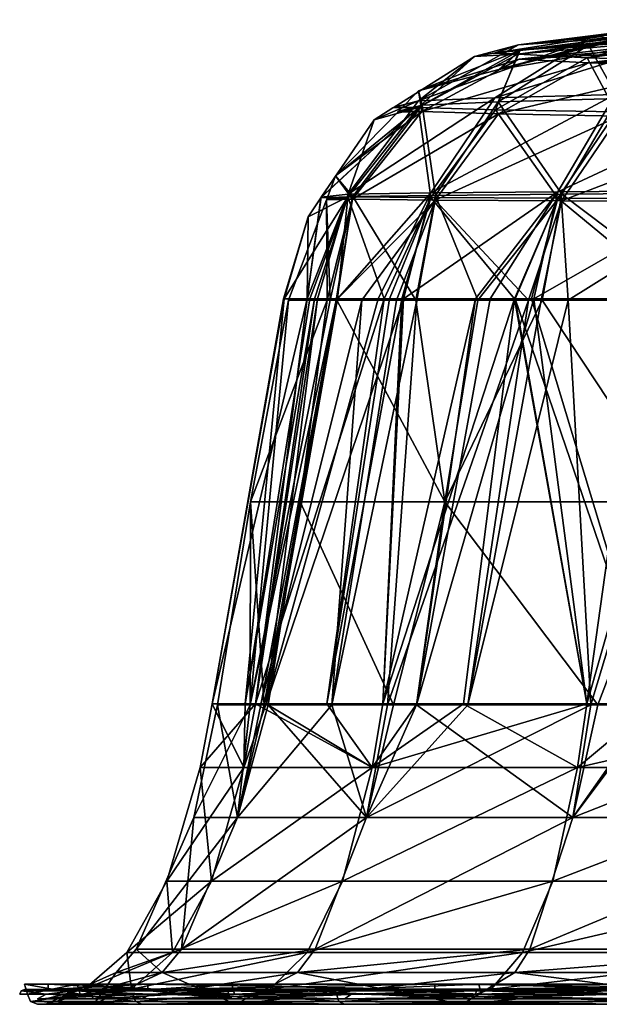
# Model space of a CAD drawing. Extents: x -0.75 to 0.75, y -0.47 to 0.
# Tile 1 of 20: x -0.75 to -0.49, y -0.47 to -0.03. Entities that reach past the tile are written whole.
import ezdxf

# ---------------------------------------------------------------- set-up
doc = ezdxf.new("R2010")
doc.units = 0
doc.linetypes.add('SOLIDLINE', pattern=[0])
doc.layers.add('body__3', color=251, linetype='SOLIDLINE')

msp = doc.modelspace()

# ---------------------------------------------------------------- meshes
at = {"layer": 'body__3', "color": 251}
mesh = msp.add_polyface(dxfattribs=at)
corners = [(-0.52554, -0.04742, -0.10536), (-0.49466, -0.04905, -0.20589), (-0.44997, -0.04333, -0.18665), (-0.48918, -0.03969), (-0.53369, -0.05164), (-0.48795, -0.04042, -0.03478), (-0.53455, -0.05187), (-0.4732, -0.04155, -0.09374), (-0.46342, -0.0423, -0.13286), (-0.44506, -0.05046, -0.29803), (-0.40006, -0.04474, -0.26712), (-0.44689, -0.04357, -0.19898), (-0.44547, -0.03888, 0.29841), (-0.39419, -0.03225, 0.28968), (-0.37933, -0.03652, 0.37938), (-0.49471, -0.04117, 0.206), (-0.44617, -0.03489, 0.20058), (-0.40516, -0.03281, 0.27088), (-0.47907, -0.03755, 0.0954), (-0.47831, -0.03739, 0.10257), (-0.52515, -0.04333, 0.10538), (-0.47336, -0.037, 0.11765), (-0.45068, -0.03524, 0.18682), (-0.41102, -0.06323, 0.41108), (-0.48151, -0.06478, 0.3253), (-0.53482, -0.06629, 0.2267), (-0.48925, -0.03729, -0.00005), (-0.48121, -0.03909, -0.08834), (-0.53579, -0.04459, -0.00004), (-0.52617, -0.04512, -0.10553), (-0.47918, -0.03922, -0.09524), (-0.46758, -0.03996, -0.1345), (-0.49524, -0.04674, -0.20616), (-0.45202, -0.04095, -0.18722), (-0.44557, -0.04814, -0.29841), (-0.40619, -0.04244, -0.27146), (-0.40271, -0.04255, -0.27785), (-0.37911, -0.04931, -0.37907), (-0.48234, -0.07072, -0.32581), (-0.53604, -0.06982, -0.22719), (-0.47841, -0.03499, 0.10242), (-0.47915, -0.03515, 0.09536), (-0.52582, -0.04103, 0.10547), (-0.49537, -0.03887, 0.20622), (-0.44609, -0.03659, 0.29876), (-0.40515, -0.03041, 0.27081), (-0.44617, -0.03249, 0.20073), (-0.45074, -0.03284, 0.18679), (-0.47343, -0.0346, 0.11761), (-0.39349, -0.02982, 0.29072), (-0.53629, -0.06448, 0.22729), (-0.48286, -0.063, 0.32618), (-0.37988, -0.03424, 0.37986), (-0.4122, -0.06147, 0.41222)]
mesh.append_faces([[corners[k] for k in face] for face in [(0, 1, 2), (3, 4, 5), (5, 4, 6), (5, 6, 7), (7, 6, 0), (7, 0, 8), (8, 0, 2), (9, 10, 1), (1, 10, 11), (1, 11, 2), (12, 13, 14), (15, 16, 12), (12, 16, 17), (12, 17, 13), (18, 19, 20), (20, 19, 21), (20, 21, 15), (15, 21, 22), (15, 22, 16), (3, 18, 4), (4, 18, 20), (14, 23, 12), (12, 24, 15), (15, 25, 20), (11, 10, 2), (26, 27, 28), (28, 27, 29), (27, 30, 29), (29, 30, 31), (29, 31, 32), (32, 31, 33), (32, 33, 34), (33, 35, 34), (34, 35, 36), (34, 36, 37), (34, 38, 32), (32, 39, 29), (40, 41, 42), (42, 41, 26), (42, 26, 28), (43, 44, 45), (45, 46, 43), (43, 46, 47), (43, 47, 42), (42, 47, 48), (42, 48, 40), (44, 49, 45), (43, 50, 44), (44, 50, 51), (44, 51, 52), (52, 51, 53)]])
mesh = msp.add_polyface(dxfattribs=at)
corners = [(-0.57911, -0.07045), (-0.57954, -0.07089), (-0.56885, -0.07064, -0.11745), (-0.57032, -0.06147), (-0.53468, -0.07171, -0.22659), (-0.49466, -0.04905, -0.20589), (-0.52554, -0.04742, -0.10536), (-0.53455, -0.05187), (-0.61121, -0.1098), (-0.5996, -0.10959, -0.12711), (-0.6111, -0.10952), (-0.60717, -0.09911), (-0.56292, -0.10997, -0.2425), (-0.53369, -0.05164), (-0.52515, -0.04333, 0.10538), (-0.53482, -0.06629, 0.2267), (-0.56869, -0.06772, 0.11748), (-0.59945, -0.10839, 0.12712), (-0.50651, -0.10731, 0.34487), (-0.56277, -0.10787, 0.24246), (-0.53579, -0.04459, -0.00004), (-0.52617, -0.04512, -0.10553), (-0.53667, -0.04473, -0.00004), (-0.54543, -0.04611, -0.00004), (-0.53604, -0.06982, -0.22719), (-0.57032, -0.06877, -0.11778), (-0.58113, -0.06866, -0.00002), (-0.61369, -0.10898, 0), (-0.61353, -0.10873, 0), (-0.58998, -0.07426, -0.00002), (-0.58167, -0.069, -0.00002), (-0.50841, -0.10916, -0.34613), (-0.56486, -0.10884, -0.24334), (-0.60168, -0.10847, -0.12755), (-0.61941, -0.11735, 0), (-0.60155, -0.10731, 0.12756), (-0.52582, -0.04103, 0.10547), (-0.57022, -0.06589, 0.11777), (-0.49537, -0.03887, 0.20622), (-0.53629, -0.06448, 0.22729), (-0.56474, -0.1068, 0.24331), (-0.57698, -0.15382, 0.24951), (-0.5083, -0.10626, 0.34608)]
mesh.append_faces([[corners[k] for k in face] for face in [(0, 1, 2), (0, 2, 3), (4, 5, 2), (2, 6, 3), (3, 6, 7), (8, 9, 10), (10, 9, 11), (1, 11, 2), (2, 11, 9), (2, 9, 4), (4, 9, 12), (13, 14, 7), (7, 14, 3), (14, 15, 16), (14, 16, 3), (10, 17, 8), (11, 1, 16), (16, 1, 0), (16, 0, 3), (15, 18, 19), (15, 19, 16), (16, 19, 17), (16, 17, 11), (11, 17, 10), (20, 21, 22), (22, 21, 23), (21, 24, 25), (21, 25, 23), (23, 25, 26), (27, 28, 25), (28, 29, 25), (25, 29, 30), (25, 30, 26), (24, 31, 32), (24, 32, 25), (25, 32, 33), (25, 33, 27), (27, 33, 34), (29, 28, 35), (36, 37, 38), (38, 37, 39), (40, 41, 42), (20, 22, 36), (36, 22, 23), (36, 23, 37), (37, 23, 26), (37, 26, 30), (40, 39, 35), (35, 39, 37), (35, 37, 29), (29, 37, 30)]])
mesh = msp.add_polyface(dxfattribs=at)
corners = [(-0.51532, -0.15437, 0.35126), (-0.44409, -0.15437, 0.44409), (-0.45602, -0.24399, 0.45602), (-0.35123, -0.15437, 0.51535), (-0.41052, -0.0734, -0.41046), (-0.3787, -0.05163, -0.37861), (-0.48114, -0.07263, -0.32498), (-0.44506, -0.05046, -0.29803), (-0.53468, -0.07171, -0.22659), (-0.49466, -0.04905, -0.20589), (-0.56885, -0.07064, -0.11745), (-0.52554, -0.04742, -0.10536), (-0.4394, -0.15437, -0.4394), (-0.37501, -0.15437, -0.50379), (-0.43342, -0.11059, -0.43341), (-0.52135, -0.15437, -0.34141), (-0.51568, -0.15437, -0.35227), (-0.50666, -0.11031, -0.34494), (-0.50379, -0.15437, -0.37501), (-0.56292, -0.10997, -0.2425), (-0.44547, -0.03888, 0.29841), (-0.41102, -0.06323, 0.41108), (-0.48151, -0.06478, 0.3253), (-0.49471, -0.04117, 0.206), (-0.53482, -0.06629, 0.2267), (-0.43327, -0.10673, 0.43331), (-0.50651, -0.10731, 0.34487), (-0.5439, -0.15437, 0.31402), (-0.37911, -0.04931, -0.37907), (-0.41153, -0.07148, -0.41149), (-0.44557, -0.04814, -0.29841), (-0.48234, -0.07072, -0.32581), (-0.49524, -0.04674, -0.20616), (-0.53604, -0.06982, -0.22719), (-0.52757, -0.15382, -0.34492), (-0.50841, -0.10916, -0.34613), (-0.5273, -0.15382, -0.34544), (-0.44511, -0.15382, -0.44501), (-0.43491, -0.10943, -0.4349), (-0.36676, -0.15382, -0.5127), (-0.45404, -0.15382, -0.43729), (-0.51998, -0.15382, -0.35462), (-0.5083, -0.10626, 0.34608), (-0.5384, -0.15382, 0.32787), (-0.51904, -0.15382, 0.35399), (-0.43481, -0.1057, 0.43484), (-0.47019, -0.15382, 0.41988), (-0.44418, -0.15382, 0.44407), (-0.44417, -0.15382, 0.44409), (-0.34605, -0.10513, 0.50833), (-0.4122, -0.06147, 0.41222), (-0.48286, -0.063, 0.32618), (-0.56474, -0.1068, 0.24331), (-0.53629, -0.06448, 0.22729), (-0.46568, -0.33373, 0.46537), (-0.49549, -0.33373, 0.43896)]
mesh.append_faces([[corners[k] for k in face] for face in [(0, 1, 2), (2, 1, 3), (4, 5, 6), (6, 5, 7), (6, 7, 8), (8, 7, 9), (10, 9, 11), (12, 13, 14), (15, 16, 17), (17, 16, 18), (17, 18, 14), (14, 18, 12), (8, 19, 6), (6, 19, 17), (6, 17, 4), (4, 17, 14), (20, 21, 22), (23, 22, 24), (25, 3, 1), (25, 1, 26), (26, 1, 0), (26, 0, 27), (21, 25, 22), (22, 25, 26), (22, 26, 24), (28, 29, 30), (30, 29, 31), (32, 31, 33), (34, 35, 36), (37, 38, 39), (38, 37, 40), (38, 40, 35), (35, 40, 41), (35, 41, 36), (29, 38, 31), (31, 38, 35), (31, 35, 33), (42, 43, 44), (42, 44, 45), (45, 44, 46), (46, 47, 45), (45, 47, 48), (45, 48, 49), (45, 50, 42), (42, 50, 51), (42, 51, 52), (52, 51, 53), (54, 48, 47), (55, 47, 46), (55, 46, 44)]])
mesh = msp.add_polyface(dxfattribs=at)
corners = [(-0.64491, -0.24399), (-0.62804, -0.15437), (-0.61084, -0.15437, 0.13065), (-0.57152, -0.15437, 0.24733), (-0.55851, -0.24399, 0.32246), (-0.60664, -0.15437, 0.16255), (-0.62294, -0.24399, 0.16692), (-0.5439, -0.15437, 0.31402), (-0.51532, -0.15437, 0.35126), (-0.6096, -0.15437, -0.11298), (-0.60685, -0.15437, -0.12985), (-0.5996, -0.10959, -0.12711), (-0.58005, -0.15437, -0.22914), (-0.57098, -0.15437, -0.24648), (-0.56292, -0.10997, -0.2425), (-0.52135, -0.15437, -0.34141), (-0.50666, -0.11031, -0.34494), (-0.59545, -0.15437, -0.19968), (-0.61121, -0.1098), (-0.59945, -0.10839, 0.12712), (-0.50651, -0.10731, 0.34487), (-0.56277, -0.10787, 0.24246), (-0.63038, -0.15382), (-0.61941, -0.11735, 0), (-0.63, -0.15382, -0.02188), (-0.60168, -0.10847, -0.12755), (-0.61859, -0.15382, -0.11455), (-0.57769, -0.15382, -0.24979), (-0.56486, -0.10884, -0.24334), (-0.52757, -0.15382, -0.34492), (-0.50841, -0.10916, -0.34613), (-0.58312, -0.15382, -0.23949), (-0.58548, -0.15382, -0.23184), (-0.6165, -0.15382, -0.13154), (-0.61982, -0.15382, 0.11491), (-0.60155, -0.10731, 0.12756), (-0.61353, -0.10873, 0), (-0.61369, -0.10898, 0), (-0.5083, -0.10626, 0.34608), (-0.57698, -0.15382, 0.24951), (-0.5449, -0.15382, 0.31468), (-0.6152, -0.15382, 0.13121), (-0.60637, -0.15382, 0.16244), (-0.56474, -0.1068, 0.24331), (-0.58816, -0.15382, 0.22681), (-0.5384, -0.15382, 0.32787), (-0.66196, -0.33373), (-0.64273, -0.33373, 0.15842), (-0.63803, -0.33373, 0.17081), (-0.58614, -0.33373, 0.30763), (-0.57107, -0.33373, 0.32946), (-0.51904, -0.15382, 0.35399)]
mesh.append_faces([[corners[k] for k in face] for face in [(0, 1, 2), (3, 4, 5), (5, 6, 2), (3, 7, 4), (4, 7, 8), (9, 10, 11), (12, 13, 14), (14, 13, 15), (14, 15, 16), (11, 10, 14), (14, 10, 17), (14, 17, 12), (1, 9, 18), (18, 9, 11), (18, 19, 2), (18, 2, 1), (20, 7, 21), (21, 7, 3), (21, 3, 19), (19, 3, 5), (19, 5, 2), (22, 23, 24), (24, 23, 25), (24, 25, 26), (27, 28, 29), (29, 28, 30), (27, 31, 28), (28, 31, 32), (28, 32, 25), (25, 32, 33), (25, 33, 26), (23, 22, 34), (35, 36, 34), (34, 36, 37), (34, 37, 23), (38, 39, 40), (34, 41, 35), (35, 41, 42), (35, 42, 43), (43, 42, 44), (43, 44, 39), (40, 45, 38), (22, 46, 34), (34, 47, 41), (41, 48, 42), (49, 40, 39), (48, 39, 44), (48, 44, 42), (50, 51, 45), (50, 45, 40)]])
mesh = msp.add_polyface(dxfattribs=at)
corners = [(-0.6596, -0.33416), (-0.63885, -0.33416, 0.15764), (-0.65073, -0.38421, 0.16039), (-0.63713, -0.33416, 0.17072), (-0.58134, -0.33416, 0.30541), (-0.59344, -0.38421, 0.31146), (-0.57123, -0.33416, 0.3298), (-0.60886, -0.33416, -0.24111), (-0.59545, -0.15437, -0.19968), (-0.64043, -0.33416, -0.15785), (-0.60685, -0.15437, -0.12985), (-0.64508, -0.33416, -0.1196), (-0.6096, -0.15437, -0.11298), (-0.5483, -0.33416, -0.35833), (-0.52135, -0.15437, -0.34141), (-0.58405, -0.33416, -0.30653), (-0.57098, -0.15437, -0.24648), (-0.58005, -0.15437, -0.22914), (-0.62804, -0.15437), (-0.64491, -0.24399), (-0.60664, -0.15437, 0.16255), (-0.55851, -0.24399, 0.32246), (-0.62294, -0.24399, 0.16692), (-0.61084, -0.15437, 0.13065), (-0.49054, -0.33416, 0.43496), (-0.64739, -0.33373, -0.12003), (-0.61859, -0.15382, -0.11455), (-0.6165, -0.15382, -0.13154), (-0.64273, -0.33373, -0.15842), (-0.58548, -0.15382, -0.23184), (-0.61104, -0.33373, -0.24198), (-0.58312, -0.15382, -0.23949), (-0.57769, -0.15382, -0.24979), (-0.58614, -0.33373, -0.30763), (-0.52757, -0.15382, -0.34492), (-0.55026, -0.33373, -0.35961), (-0.63, -0.15382, -0.02188), (-0.66196, -0.33373), (-0.63038, -0.15382), (-0.61982, -0.15382, 0.11491), (-0.64273, -0.33373, 0.15842), (-0.6152, -0.15382, 0.13121), (-0.63803, -0.33373, 0.17081), (-0.57107, -0.33373, 0.32946), (-0.5449, -0.15382, 0.31468), (-0.58614, -0.33373, 0.30763), (-0.57698, -0.15382, 0.24951), (-0.64798, -0.362, -0.15971), (-0.59093, -0.362, -0.31015), (-0.66738, -0.362), (-0.59093, -0.362, 0.31015), (-0.64798, -0.362, 0.15971), (-0.49549, -0.33373, 0.43896)]
mesh.append_faces([[corners[k] for k in face] for face in [(0, 1, 2), (2, 1, 3), (3, 4, 5), (5, 4, 6), (7, 8, 9), (9, 8, 10), (9, 10, 11), (11, 10, 12), (13, 14, 15), (15, 14, 16), (15, 16, 7), (7, 16, 17), (7, 17, 8), (12, 18, 11), (11, 18, 19), (11, 19, 0), (20, 21, 22), (22, 3, 1), (23, 22, 19), (19, 22, 1), (19, 1, 0), (3, 22, 4), (4, 22, 21), (4, 21, 6), (6, 21, 24), (25, 26, 27), (25, 27, 28), (28, 27, 29), (28, 29, 30), (29, 31, 30), (30, 31, 32), (30, 32, 33), (33, 32, 34), (33, 34, 35), (26, 25, 36), (36, 25, 37), (36, 37, 38), (39, 37, 40), (41, 40, 42), (43, 44, 45), (45, 46, 42), (47, 37, 25), (47, 25, 28), (28, 30, 48), (48, 30, 33), (48, 33, 35), (49, 40, 37), (43, 45, 50), (50, 45, 42), (51, 42, 40), (50, 52, 43)]])
mesh = msp.add_polyface(dxfattribs=at)
corners = [(-0.50166, -0.38421, -0.44443), (-0.49372, -0.33416, -0.4374), (-0.59344, -0.38421, -0.31146), (-0.3747, -0.33416, -0.54284), (-0.46402, -0.33416, -0.46371), (-0.39529, -0.44276, -0.57268), (-0.38072, -0.38421, -0.55157), (-0.52086, -0.44276, -0.46144), (-0.40034, -0.4531, -0.57999), (-0.52751, -0.4531, -0.46733), (-0.57123, -0.33416, 0.3298), (-0.49054, -0.33416, 0.43496), (-0.50166, -0.38421, 0.44443), (-0.46641, -0.33416, 0.46641), (-0.38072, -0.38421, 0.55157), (-0.39529, -0.44276, 0.57268), (-0.52086, -0.44276, 0.46144), (-0.40034, -0.4531, 0.57999), (-0.52751, -0.4531, 0.46733), (-0.4394, -0.15437, -0.4394), (-0.50379, -0.15437, -0.37501), (-0.5483, -0.33416, -0.35833), (-0.51568, -0.15437, -0.35227), (-0.52135, -0.15437, -0.34141), (-0.55851, -0.24399, 0.32246), (-0.51532, -0.15437, 0.35126), (-0.45602, -0.24399, 0.45602), (-0.37177, -0.33416, 0.53903), (-0.52757, -0.15382, -0.34492), (-0.5273, -0.15382, -0.34544), (-0.49549, -0.33373, -0.43896), (-0.46568, -0.33373, -0.46537), (-0.51998, -0.15382, -0.35462), (-0.45404, -0.15382, -0.43729), (-0.55026, -0.33373, -0.35961), (-0.44511, -0.15382, -0.44501), (-0.37604, -0.33373, -0.54478), (-0.49549, -0.33373, 0.43896), (-0.51904, -0.15382, 0.35399), (-0.57107, -0.33373, 0.32946), (-0.37604, -0.33373, 0.54478), (-0.44417, -0.15382, 0.44409), (-0.46568, -0.33373, 0.46537), (-0.44418, -0.15382, 0.44407), (-0.51063, -0.41253, -0.45238), (-0.49954, -0.362, -0.44255), (-0.37911, -0.362, -0.54924), (-0.52398, -0.44427, -0.46421), (-0.38753, -0.41253, -0.56143), (-0.53796, -0.46048, -0.47659), (-0.39766, -0.44427, -0.57611), (-0.40827, -0.46048, -0.59148), (-0.49954, -0.362, 0.44255), (-0.59093, -0.362, 0.31015), (-0.53796, -0.46048, 0.47659), (-0.40827, -0.46048, 0.59148), (-0.39766, -0.44427, 0.57611), (-0.52398, -0.44427, 0.46421), (-0.38753, -0.41253, 0.56143), (-0.51063, -0.41253, 0.45238), (-0.37911, -0.362, 0.54924)]
mesh.append_faces([[corners[k] for k in face] for face in [(0, 1, 2), (0, 3, 4), (0, 4, 1), (5, 6, 7), (7, 6, 0), (8, 5, 9), (9, 5, 7), (10, 11, 12), (12, 11, 13), (12, 13, 14), (14, 15, 16), (14, 16, 12), (15, 17, 18), (15, 18, 16), (3, 19, 4), (4, 19, 1), (1, 19, 20), (1, 20, 21), (21, 20, 22), (21, 22, 23), (24, 25, 26), (11, 24, 26), (11, 26, 13), (13, 26, 27), (28, 29, 30), (30, 29, 31), (31, 29, 32), (31, 32, 33), (34, 28, 30), (33, 35, 31), (31, 35, 36), (37, 38, 39), (40, 41, 42), (42, 43, 37), (44, 45, 46), (34, 30, 45), (45, 30, 31), (45, 31, 46), (47, 44, 48), (49, 47, 50), (50, 47, 48), (51, 49, 50), (42, 37, 52), (53, 52, 37), (54, 55, 56), (54, 56, 57), (57, 56, 58), (57, 58, 59), (59, 60, 52), (52, 40, 42)]])
mesh = msp.add_polyface(dxfattribs=at)
corners = [(-0.23766, -0.38421, -0.62666), (-0.24229, -0.33416, -0.61233), (-0.36011, -0.33416, -0.5505), (-0.38072, -0.38421, -0.55157), (-0.3747, -0.33416, -0.54284), (-0.50166, -0.38421, -0.44443), (-0.24676, -0.44276, -0.65064), (-0.39529, -0.44276, -0.57268), (-0.2499, -0.4531, -0.65894), (-0.40034, -0.4531, -0.57999), (-0.46641, -0.33416, 0.46641), (-0.37177, -0.33416, 0.53903), (-0.38072, -0.38421, 0.55157), (-0.3298, -0.33416, 0.57123), (-0.23766, -0.38421, 0.62666), (-0.24676, -0.44276, 0.65064), (-0.39529, -0.44276, 0.57268), (-0.2499, -0.4531, 0.65894), (-0.40034, -0.4531, 0.57999), (-0.2469, -0.15437, -0.57186), (-0.3415, -0.15437, -0.52159), (-0.35233, -0.15437, -0.51584), (-0.37501, -0.15437, -0.50379), (-0.4394, -0.15437, -0.4394), (-0.45602, -0.24399, 0.45602), (-0.35123, -0.15437, 0.51535), (-0.32246, -0.24399, 0.55851), (-0.23185, -0.33416, 0.6118), (-0.44511, -0.15382, -0.44501), (-0.36676, -0.15382, -0.5127), (-0.37604, -0.33373, -0.54478), (-0.35467, -0.15382, -0.5198), (-0.3614, -0.33373, -0.55247), (-0.34403, -0.15382, -0.52605), (-0.24316, -0.33373, -0.61452), (-0.32899, -0.33373, 0.56948), (-0.35394, -0.15382, 0.51874), (-0.37604, -0.33373, 0.54478), (-0.37911, -0.362, -0.54924), (-0.46568, -0.33373, -0.46537), (-0.38753, -0.41253, -0.56143), (-0.51063, -0.41253, -0.45238), (-0.23666, -0.362, -0.62401), (-0.39766, -0.44427, -0.57611), (-0.24191, -0.41253, -0.63786), (-0.40827, -0.46048, -0.59148), (-0.24823, -0.44427, -0.65454), (-0.37911, -0.362, 0.54924), (-0.51063, -0.41253, 0.45238), (-0.38753, -0.41253, 0.56143), (-0.49954, -0.362, 0.44255), (-0.40827, -0.46048, 0.59148), (-0.25486, -0.46048, 0.672), (-0.24823, -0.44427, 0.65454), (-0.39766, -0.44427, 0.57611), (-0.24191, -0.41253, 0.63786), (-0.23666, -0.362, 0.62401), (-0.23473, -0.33373, 0.61895)]
mesh.append_faces([[corners[k] for k in face] for face in [(0, 1, 2), (0, 2, 3), (3, 2, 4), (3, 4, 5), (6, 0, 7), (7, 0, 3), (8, 6, 9), (9, 6, 7), (10, 11, 12), (12, 11, 13), (12, 13, 14), (14, 15, 16), (14, 16, 12), (15, 17, 18), (15, 18, 16), (1, 19, 2), (19, 20, 2), (2, 20, 21), (2, 21, 4), (21, 22, 4), (4, 22, 23), (24, 25, 26), (11, 24, 26), (11, 26, 13), (13, 26, 27), (28, 29, 30), (30, 29, 31), (30, 31, 32), (32, 33, 34), (35, 36, 37), (38, 39, 30), (38, 30, 32), (40, 41, 38), (40, 38, 42), (42, 38, 32), (42, 32, 34), (43, 40, 44), (44, 40, 42), (45, 43, 46), (46, 43, 44), (35, 37, 47), (48, 49, 47), (50, 47, 37), (51, 52, 53), (51, 53, 54), (54, 53, 55), (54, 55, 49), (49, 55, 56), (49, 56, 47), (47, 56, 57), (47, 57, 35)]])
mesh = msp.add_polyface(dxfattribs=at)
corners = [(-0.6596, -0.33416), (-0.67021, -0.38421), (-0.64508, -0.33416, -0.1196), (-0.65073, -0.38421, -0.16039), (-0.64043, -0.33416, -0.15785), (-0.60886, -0.33416, -0.24111), (-0.59344, -0.38421, -0.31146), (-0.58405, -0.33416, -0.30653), (-0.49372, -0.33416, -0.4374), (-0.5483, -0.33416, -0.35833), (-0.52086, -0.44276, -0.46144), (-0.50166, -0.38421, -0.44443), (-0.61616, -0.44276, -0.32338), (-0.67564, -0.44276, -0.16653), (-0.69586, -0.44276), (-0.65073, -0.38421, 0.16039), (-0.63713, -0.33416, 0.17072), (-0.59344, -0.38421, 0.31146), (-0.57123, -0.33416, 0.3298), (-0.50166, -0.38421, 0.44443), (-0.52086, -0.44276, 0.46144), (-0.61616, -0.44276, 0.32338), (-0.67564, -0.44276, 0.16653), (-0.61985, -0.44427, -0.32532), (-0.60405, -0.41253, -0.31703), (-0.51063, -0.41253, -0.45238), (-0.49954, -0.362, -0.44255), (-0.66738, -0.362), (-0.66196, -0.33373), (-0.64798, -0.362, -0.15971), (-0.68219, -0.41253), (-0.66237, -0.41253, -0.16326), (-0.59093, -0.362, -0.31015), (-0.64273, -0.33373, -0.15842), (-0.67969, -0.44427, -0.16753), (-0.55026, -0.33373, -0.35961), (-0.52398, -0.44427, -0.46421), (-0.70003, -0.44427), (-0.67969, -0.44427, 0.16753), (-0.66237, -0.41253, 0.16326), (-0.64798, -0.362, 0.15971), (-0.64273, -0.33373, 0.15842), (-0.61985, -0.44427, 0.32532), (-0.60405, -0.41253, 0.31703), (-0.59093, -0.362, 0.31015), (-0.63803, -0.33373, 0.17081), (-0.52398, -0.44427, 0.46421), (-0.51063, -0.41253, 0.45238), (-0.49954, -0.362, 0.44255)]
mesh.append_faces([[corners[k] for k in face] for face in [(0, 1, 2), (2, 1, 3), (2, 3, 4), (4, 3, 5), (5, 3, 6), (5, 6, 7), (6, 8, 9), (6, 9, 7), (10, 11, 12), (12, 11, 6), (12, 6, 13), (13, 6, 3), (13, 3, 14), (14, 3, 1), (15, 16, 17), (17, 18, 19), (19, 20, 21), (19, 21, 17), (17, 21, 22), (17, 22, 15), (15, 22, 1), (15, 1, 0), (22, 14, 1), (23, 24, 25), (25, 24, 26), (27, 28, 29), (30, 27, 31), (31, 27, 29), (31, 29, 32), (32, 29, 33), (34, 30, 31), (34, 31, 24), (24, 31, 32), (24, 32, 26), (26, 32, 35), (36, 23, 25), (37, 38, 39), (37, 39, 30), (30, 39, 40), (30, 40, 27), (27, 40, 41), (38, 42, 43), (38, 43, 39), (39, 43, 44), (39, 44, 40), (40, 44, 45), (42, 46, 47), (42, 47, 43), (43, 47, 48), (43, 48, 44)]])
mesh = msp.add_polyface(dxfattribs=at)
corners = [(-0.69315, -0.46723, -0.27444), (-0.6517, -0.46723, -0.34204), (-0.71461, -0.46723, -0.17614), (-0.73962, -0.46723, -0.09344), (-0.73962, -0.46723, 0.09344), (-0.71461, -0.46723, 0.17614), (-0.69315, -0.46723, 0.27444), (-0.6517, -0.46723, 0.34204), (-0.68426, -0.4531, -0.16865), (-0.67564, -0.44276, -0.16653), (-0.70474, -0.4531), (-0.69586, -0.44276), (-0.736, -0.46723), (-0.68426, -0.4531, 0.16865), (-0.67564, -0.44276, 0.16653), (-0.69067, -0.45823, -0.25139), (-0.65329, -0.45823, -0.35915), (-0.72208, -0.45823, -0.1854), (-0.735, -0.45823), (-0.69067, -0.45823, 0.25139), (-0.72208, -0.45823, 0.1854), (-0.65329, -0.45823, 0.35915), (-0.69067, -0.46063, 0.25139), (-0.65329, -0.46063, 0.35915), (-0.72208, -0.46063, 0.1854), (-0.735, -0.46063), (-0.69067, -0.46063, -0.25139), (-0.72208, -0.46063, -0.1854), (-0.65329, -0.46063, -0.35915), (-0.71461, -0.46483, -0.17614), (-0.71871, -0.46048), (-0.69782, -0.46048, -0.172), (-0.6517, -0.46483, -0.34204), (-0.70003, -0.44427), (-0.67969, -0.44427, -0.16753), (-0.68219, -0.41253), (-0.736, -0.46483), (-0.71461, -0.46483, 0.17614), (-0.69782, -0.46048, 0.172), (-0.67969, -0.44427, 0.16753), (-0.63638, -0.46048, 0.334), (-0.69315, -0.46483, 0.27444), (-0.6517, -0.46483, 0.34204), (-0.73962, -0.46483, 0.09344), (-0.73962, -0.46483, -0.09344), (-0.69315, -0.46483, -0.27444), (-0.74278, -0.46591, 0.09383), (-0.69611, -0.46591, 0.27561), (-0.72071, -0.46273, -0.18505), (-0.69733, -0.46273, -0.27609), (-0.69611, -0.46591, -0.27561), (-0.65205, -0.46273, 0.35847), (-0.69733, -0.46273, 0.27609), (-0.72071, -0.46273, 0.18505), (-0.65205, -0.46273, -0.35847), (-0.72352, -0.46124, -0.18577), (-0.72411, -0.46273, -0.18592), (-0.68962, -0.46273, -0.27304), (-0.65459, -0.46124, -0.35986), (-0.68962, -0.46273, 0.27304), (-0.72352, -0.46124, 0.18577), (-0.65459, -0.46124, 0.35986), (-0.72411, -0.46273, 0.18592), (-0.73586, -0.46273, -0.09296), (-0.73586, -0.46273, 0.09296)]
mesh.append_faces([[corners[k] for k in face] for face in [(0, 1, 2), (0, 2, 3), (4, 5, 6), (6, 5, 7), (8, 9, 10), (10, 9, 11), (2, 8, 12), (12, 8, 10), (13, 10, 11), (14, 13, 11), (13, 7, 5), (13, 5, 10), (15, 16, 17), (15, 17, 18), (19, 20, 21), (22, 23, 24), (22, 24, 25), (26, 27, 28), (22, 18, 19), (26, 15, 25), (29, 30, 31), (29, 31, 32), (30, 33, 31), (31, 33, 34), (33, 35, 34), (36, 37, 38), (30, 38, 39), (30, 39, 33), (37, 40, 38), (41, 42, 37), (41, 37, 43), (44, 29, 45), (45, 29, 32), (46, 6, 47), (48, 49, 50), (0, 3, 50), (51, 52, 47), (47, 52, 53), (51, 53, 52), (48, 54, 49), (20, 53, 51), (16, 48, 17), (55, 56, 57), (55, 57, 58), (59, 60, 61), (59, 62, 60), (60, 24, 61), (55, 28, 27), (57, 56, 63), (59, 41, 64), (57, 44, 45)]])
mesh = msp.add_polyface(dxfattribs=at)
corners = [(-0.60312, -0.46723, -0.43819), (-0.6517, -0.46723, -0.34204), (-0.69315, -0.46723, -0.27444), (-0.69315, -0.46723, 0.27444), (-0.6517, -0.46723, 0.34204), (-0.60312, -0.46723, 0.43819), (-0.62402, -0.4531, -0.32751), (-0.61616, -0.44276, -0.32338), (-0.68426, -0.4531, -0.16865), (-0.67564, -0.44276, -0.16653), (-0.71461, -0.46723, -0.17614), (-0.61616, -0.44276, 0.32338), (-0.62402, -0.4531, 0.32751), (-0.68426, -0.4531, 0.16865), (-0.67564, -0.44276, 0.16653), (-0.56304, -0.45823, -0.47245), (-0.65329, -0.45823, -0.35915), (-0.69067, -0.45823, -0.25139), (-0.69067, -0.45823, 0.25139), (-0.65329, -0.45823, 0.35915), (-0.56304, -0.45823, 0.47245), (-0.56304, -0.46063, 0.47245), (-0.65329, -0.46063, 0.35915), (-0.69067, -0.46063, 0.25139), (-0.69067, -0.46063, -0.25139), (-0.65329, -0.46063, -0.35915), (-0.56304, -0.46063, -0.47245), (-0.69782, -0.46048, -0.172), (-0.67969, -0.44427, -0.16753), (-0.61985, -0.44427, -0.32532), (-0.60405, -0.41253, -0.31703), (-0.6517, -0.46483, -0.34204), (-0.63638, -0.46048, -0.334), (-0.71461, -0.46483, 0.17614), (-0.6517, -0.46483, 0.34204), (-0.63638, -0.46048, 0.334), (-0.69782, -0.46048, 0.172), (-0.61985, -0.44427, 0.32532), (-0.67969, -0.44427, 0.16753), (-0.60312, -0.46483, 0.43819), (-0.69315, -0.46483, 0.27444), (-0.69315, -0.46483, -0.27444), (-0.60312, -0.46483, -0.43819), (-0.6057, -0.46591, -0.44006), (-0.69611, -0.46591, -0.27561), (-0.69733, -0.46273, -0.27609), (-0.65205, -0.46273, -0.35847), (-0.60676, -0.46273, -0.44084), (-0.69611, -0.46591, 0.27561), (-0.6057, -0.46591, 0.44006), (-0.65205, -0.46273, 0.35847), (-0.60676, -0.46273, 0.44084), (-0.72208, -0.45823, 0.1854), (-0.54345, -0.45823, -0.51033), (-0.72071, -0.46273, -0.18505), (-0.65459, -0.46124, -0.35986), (-0.68962, -0.46273, -0.27304), (-0.65513, -0.46273, -0.36016), (-0.60005, -0.46273, -0.43596), (-0.65459, -0.46124, 0.35986), (-0.60005, -0.46273, 0.43596), (-0.65513, -0.46273, 0.36016), (-0.68962, -0.46273, 0.27304), (-0.72208, -0.46063, 0.1854), (-0.54453, -0.46124, 0.51135), (-0.54345, -0.46063, -0.51033), (-0.72352, -0.46124, -0.18577)]
mesh.append_faces([[corners[k] for k in face] for face in [(0, 1, 2), (3, 4, 5), (6, 7, 8), (8, 7, 9), (1, 6, 10), (10, 6, 8), (11, 12, 13), (11, 13, 14), (12, 4, 13), (15, 16, 17), (18, 19, 20), (21, 22, 23), (24, 25, 26), (23, 18, 21), (24, 15, 17), (27, 28, 29), (29, 28, 30), (31, 27, 32), (32, 27, 29), (33, 34, 35), (36, 35, 37), (36, 37, 38), (39, 34, 40), (41, 31, 42), (0, 2, 43), (43, 2, 44), (44, 45, 46), (44, 46, 43), (43, 46, 47), (3, 5, 48), (48, 5, 49), (48, 49, 50), (50, 49, 51), (52, 50, 19), (53, 46, 16), (16, 46, 54), (55, 56, 57), (55, 57, 58), (59, 60, 61), (59, 61, 62), (59, 63, 22), (59, 22, 64), (55, 65, 25), (55, 25, 66), (62, 61, 60), (58, 57, 56), (60, 39, 62), (62, 39, 40), (56, 41, 58), (58, 41, 42)]])
mesh = msp.add_polyface(dxfattribs=at)
corners = [(-0.4752, -0.46723, -0.57442), (-0.5509, -0.46723, -0.48806), (-0.60312, -0.46723, -0.43819), (-0.6517, -0.46723, -0.34204), (-0.60312, -0.46723, 0.43819), (-0.6517, -0.46723, 0.34204), (-0.5509, -0.46723, 0.48806), (-0.4752, -0.46723, 0.57442), (-0.52751, -0.4531, -0.46733), (-0.52086, -0.44276, -0.46144), (-0.62402, -0.4531, -0.32751), (-0.61616, -0.44276, -0.32338), (-0.52086, -0.44276, 0.46144), (-0.52751, -0.4531, 0.46733), (-0.62402, -0.4531, 0.32751), (-0.61616, -0.44276, 0.32338), (-0.56304, -0.45823, -0.47245), (-0.54345, -0.45823, -0.51033), (-0.65329, -0.45823, -0.35915), (-0.56304, -0.45823, 0.47245), (-0.65329, -0.45823, 0.35915), (-0.54345, -0.45823, 0.51033), (-0.56304, -0.46063, -0.47245), (-0.65329, -0.46063, -0.35915), (-0.54345, -0.46063, -0.51033), (-0.56304, -0.46063, 0.47245), (-0.54345, -0.46063, 0.51033), (-0.65329, -0.46063, 0.35915), (-0.69067, -0.45823, 0.25139), (-0.69067, -0.46063, -0.25139), (-0.5509, -0.46483, -0.48806), (-0.6517, -0.46483, -0.34204), (-0.63638, -0.46048, -0.334), (-0.61985, -0.44427, -0.32532), (-0.52398, -0.44427, -0.46421), (-0.53796, -0.46048, -0.47659), (-0.6517, -0.46483, 0.34204), (-0.5509, -0.46483, 0.48806), (-0.53796, -0.46048, 0.47659), (-0.63638, -0.46048, 0.334), (-0.52398, -0.44427, 0.46421), (-0.61985, -0.44427, 0.32532), (-0.4752, -0.46483, 0.57442), (-0.60312, -0.46483, 0.43819), (-0.60312, -0.46483, -0.43819), (-0.4752, -0.46483, -0.57442), (-0.6057, -0.46591, 0.44006), (-0.6057, -0.46591, -0.44006), (-0.47723, -0.46591, -0.57687), (-0.54241, -0.46273, -0.50936), (-0.60676, -0.46273, -0.44084), (-0.47723, -0.46591, 0.57687), (-0.54241, -0.46273, 0.50936), (-0.60676, -0.46273, 0.44084), (-0.65205, -0.46273, 0.35847), (-0.65205, -0.46273, -0.35847), (-0.60005, -0.46273, -0.43596), (-0.54453, -0.46124, -0.51135), (-0.65459, -0.46124, -0.35986), (-0.54498, -0.46273, -0.51177), (-0.54453, -0.46124, 0.51135), (-0.54498, -0.46273, 0.51177), (-0.60005, -0.46273, 0.43596), (-0.65459, -0.46124, 0.35986), (-0.47278, -0.46273, 0.57149), (-0.47278, -0.46273, -0.57149)]
mesh.append_faces([[corners[k] for k in face] for face in [(0, 1, 2), (2, 1, 3), (4, 5, 6), (4, 6, 7), (8, 9, 10), (10, 9, 11), (1, 8, 3), (3, 8, 10), (12, 13, 14), (12, 14, 15), (13, 6, 14), (14, 6, 5), (16, 17, 18), (19, 20, 21), (22, 23, 24), (25, 26, 27), (25, 28, 19), (22, 16, 29), (30, 31, 32), (32, 33, 34), (30, 32, 35), (35, 32, 34), (36, 37, 38), (36, 38, 39), (39, 38, 40), (39, 40, 41), (42, 37, 43), (43, 37, 36), (44, 31, 30), (44, 30, 45), (46, 4, 7), (2, 47, 48), (48, 47, 49), (47, 50, 49), (46, 51, 52), (46, 52, 53), (52, 54, 53), (55, 49, 50), (20, 54, 52), (20, 52, 21), (17, 49, 55), (56, 57, 58), (56, 59, 57), (60, 61, 62), (60, 62, 63), (60, 27, 26), (57, 24, 58), (62, 61, 64), (65, 59, 56), (62, 42, 43), (56, 44, 65)]])
mesh = msp.add_polyface(dxfattribs=at)
corners = [(-0.73962, -0.46723, -0.09344), (-0.71461, -0.46723, -0.17614), (-0.736, -0.46723), (-0.73962, -0.46723, 0.09344), (-0.71461, -0.46723, 0.17614), (-0.70474, -0.4531), (-0.735, -0.45823), (-0.72208, -0.45823, -0.1854), (-0.7455, -0.45823), (-0.69067, -0.45823, 0.25139), (-0.72208, -0.45823, 0.1854), (-0.735, -0.46063), (-0.72208, -0.46063, 0.1854), (-0.7455, -0.46063), (-0.69067, -0.46063, -0.25139), (-0.72208, -0.46063, -0.1854), (-0.69067, -0.46063, 0.25139), (-0.69067, -0.45823, -0.25139), (-0.736, -0.46483), (-0.71871, -0.46048), (-0.71461, -0.46483, -0.17614), (-0.69782, -0.46048, 0.172), (-0.73962, -0.46483, 0.09344), (-0.71461, -0.46483, 0.17614), (-0.73962, -0.46483, -0.09344), (-0.74278, -0.46591, -0.09383), (-0.69315, -0.46723, 0.27444), (-0.74278, -0.46591, 0.09383), (-0.69611, -0.46591, -0.27561), (-0.72071, -0.46273, -0.18505), (-0.74409, -0.46273, -0.094), (-0.74409, -0.46273), (-0.69611, -0.46591, 0.27561), (-0.72071, -0.46273, 0.18505), (-0.74409, -0.46273, 0.094), (-0.73586, -0.46273, -0.09296), (-0.72352, -0.46124, -0.18577), (-0.74699, -0.46124), (-0.72411, -0.46273, -0.18592), (-0.72352, -0.46124, 0.18577), (-0.72411, -0.46273, 0.18592), (-0.73586, -0.46273, 0.09296), (-0.7476, -0.46273), (-0.68962, -0.46273, 0.27304), (-0.69315, -0.46483, 0.27444), (-0.68962, -0.46273, -0.27304)]
mesh.append_faces([[corners[k] for k in face] for face in [(0, 1, 2), (0, 2, 3), (3, 2, 4), (5, 4, 2), (6, 7, 8), (6, 8, 9), (8, 10, 9), (11, 12, 13), (11, 13, 14), (13, 15, 14), (11, 6, 16), (11, 17, 6), (18, 19, 20), (18, 21, 19), (22, 23, 18), (22, 18, 24), (24, 18, 20), (25, 0, 3), (3, 26, 27), (28, 0, 25), (28, 25, 29), (29, 25, 30), (3, 27, 25), (25, 27, 31), (25, 31, 30), (32, 33, 27), (27, 33, 34), (27, 34, 31), (33, 31, 34), (31, 29, 30), (8, 33, 10), (7, 29, 31), (7, 31, 8), (8, 31, 33), (35, 36, 37), (35, 38, 36), (39, 40, 41), (39, 41, 37), (37, 41, 42), (37, 42, 35), (36, 15, 37), (37, 15, 13), (37, 13, 39), (39, 13, 12), (41, 40, 43), (35, 42, 41), (41, 44, 22), (41, 22, 35), (35, 22, 24), (35, 24, 45)]])
mesh = msp.add_polyface(dxfattribs=at)
corners = [(-0.4752, -0.46723, -0.57442), (-0.4181, -0.46723, -0.60572), (-0.5509, -0.46723, -0.48806), (-0.4752, -0.46723, 0.57442), (-0.5509, -0.46723, 0.48806), (-0.4181, -0.46723, 0.60572), (-0.40034, -0.4531, -0.57999), (-0.52751, -0.4531, -0.46733), (-0.40034, -0.4531, 0.57999), (-0.52751, -0.4531, 0.46733), (-0.3675, -0.45823, -0.63653), (-0.39946, -0.45823, -0.62945), (-0.56304, -0.45823, -0.47245), (-0.54345, -0.45823, -0.51033), (-0.56304, -0.45823, 0.47245), (-0.54345, -0.45823, 0.51033), (-0.3675, -0.45823, 0.63653), (-0.39946, -0.45823, 0.62945), (-0.56304, -0.46063, -0.47245), (-0.54345, -0.46063, -0.51033), (-0.3675, -0.46063, -0.63653), (-0.39946, -0.46063, -0.62945), (-0.3675, -0.46063, 0.63653), (-0.39946, -0.46063, 0.62945), (-0.56304, -0.46063, 0.47245), (-0.54345, -0.46063, 0.51033), (-0.4181, -0.46483, -0.60572), (-0.5509, -0.46483, -0.48806), (-0.53796, -0.46048, -0.47659), (-0.40827, -0.46048, -0.59148), (-0.5509, -0.46483, 0.48806), (-0.4181, -0.46483, 0.60572), (-0.40827, -0.46048, 0.59148), (-0.53796, -0.46048, 0.47659), (-0.4752, -0.46483, 0.57442), (-0.4752, -0.46483, -0.57442), (-0.60312, -0.46723, -0.43819), (-0.47723, -0.46591, -0.57687), (-0.31877, -0.46591, -0.67743), (-0.31742, -0.46723, 0.67455), (-0.47723, -0.46591, 0.57687), (-0.3987, -0.46273, -0.62825), (-0.47807, -0.46273, -0.57788), (-0.54241, -0.46273, -0.50936), (-0.6057, -0.46591, 0.44006), (-0.3987, -0.46273, 0.62825), (-0.47807, -0.46273, 0.57788), (-0.54241, -0.46273, 0.50936), (-0.54453, -0.46124, -0.51135), (-0.54498, -0.46273, -0.51177), (-0.47278, -0.46273, -0.57149), (-0.40026, -0.46124, -0.6307), (-0.40058, -0.46273, -0.63122), (-0.40026, -0.46124, 0.6307), (-0.40058, -0.46273, 0.63122), (-0.47278, -0.46273, 0.57149), (-0.54453, -0.46124, 0.51135), (-0.54498, -0.46273, 0.51177), (-0.60005, -0.46273, 0.43596), (-0.60312, -0.46483, -0.43819)]
mesh.append_faces([[corners[k] for k in face] for face in [(0, 1, 2), (3, 4, 5), (1, 6, 2), (2, 6, 7), (8, 5, 9), (9, 5, 4), (10, 11, 12), (12, 11, 13), (14, 15, 16), (16, 15, 17), (18, 19, 20), (20, 19, 21), (22, 23, 24), (24, 23, 25), (24, 14, 22), (22, 14, 16), (20, 10, 18), (18, 10, 12), (26, 27, 28), (26, 28, 29), (30, 31, 32), (30, 32, 33), (34, 31, 30), (35, 27, 26), (36, 37, 0), (0, 37, 38), (3, 39, 40), (41, 37, 42), (37, 43, 42), (3, 40, 44), (40, 45, 46), (40, 46, 47), (45, 47, 46), (43, 41, 42), (15, 47, 45), (15, 45, 17), (11, 41, 43), (11, 43, 13), (48, 49, 50), (48, 50, 51), (51, 50, 52), (53, 54, 55), (53, 55, 56), (55, 57, 56), (56, 25, 53), (53, 25, 23), (51, 21, 48), (48, 21, 19), (55, 34, 58), (50, 59, 35)]])

doc.saveas('drawing.dxf')
